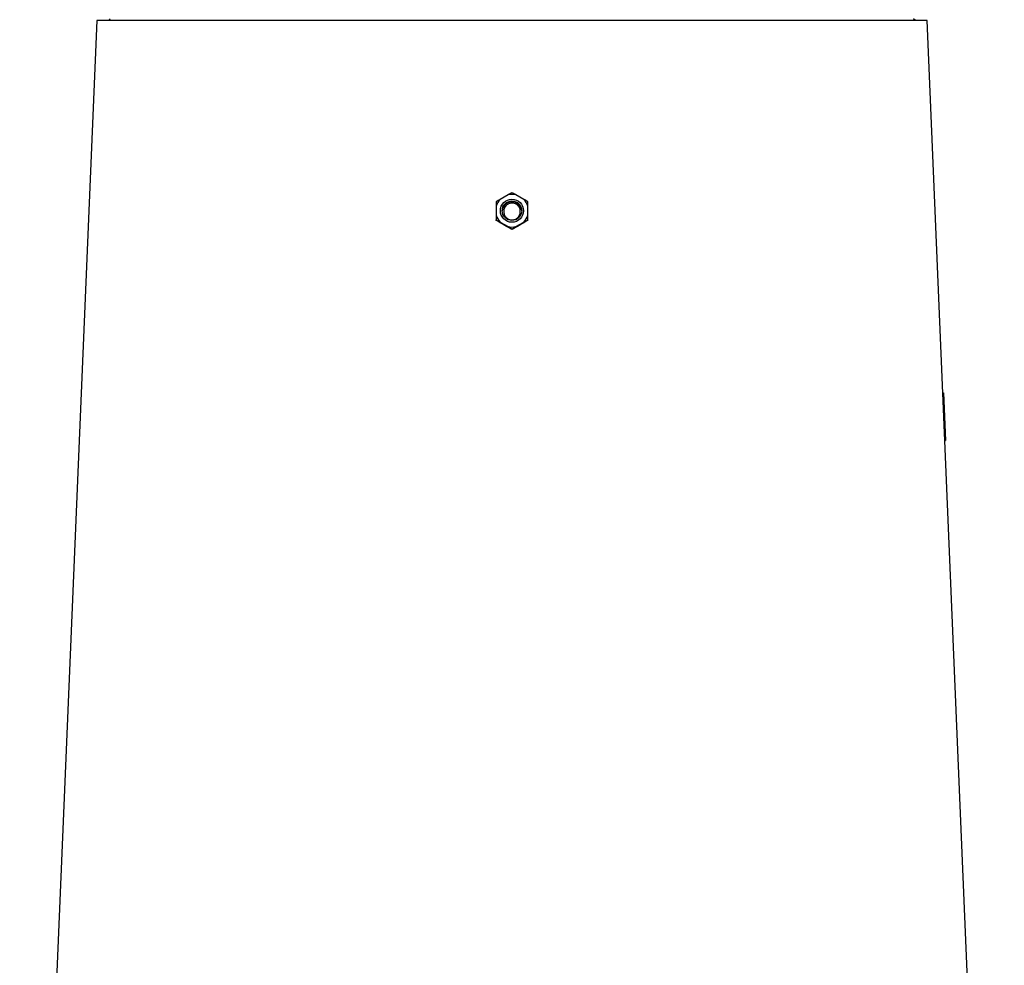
# Model space of a CAD drawing. Header units: millimetres. Extents: x 1600 to 4306, y 988 to 5170.
# Tile 19 of 21: x 1712 to 2744, y 3206 to 4197. Entities that reach past the tile are written whole.
import ezdxf

# ---------------------------------------------------------------- set-up
doc = ezdxf.new("R2010")
doc.units = ezdxf.units.MM
doc.header["$LTSCALE"] = 2

msp = doc.modelspace()

# ---------------------------------------------------------------- linework, layer by layer
at = {"color": 7, "linetype": 'Continuous', "lineweight": 25}
for p, q in [((1793.3, 4195.9), (1712.3, 2271.9)), ((2228.3, 4195.9), (1793.3, 4195.9)), ((1807.3, 4197.9), (1805.3, 4195.9)), ((2663.4, 4195.9), (2228.3, 4195.9)), ((2651.3, 4195.9), (2649.3, 4197.9)), ((2744.4, 2271.9), (2663.4, 4195.9)), ((2224.2, 4013.3), (2216.1, 4008.6)), ((2240.6, 4008.6), (2232.5, 4013.3)), ((2211.9, 4001.4), (2211.9, 3992)), ((2244.8, 3992), (2244.8, 4001.4)), ((2211.9, 3986.5), (2211.9, 3987.1)), ((2216.1, 3984.8), (2224.2, 3980.1)), ((2232.5, 3980.1), (2240.6, 3984.8)), ((2244.8, 3986.5), (2244.8, 3987.1)), ((2228.3, 3977), (2228.3, 3977.6)), ((2679.8, 3805.8), (2680.5, 3805.8)), ((2679.8, 3805.7), (2680.5, 3805.8)), ((2680.5, 3805.8), (2682.6, 3755.8)), ((2681.9, 3755.8), (2682.6, 3755.8))]:
    msp.add_line(p, q, dxfattribs=at)
for radius in [12.1, 10.2]:
    msp.add_circle((2228.3, 3996.7), radius, dxfattribs=at)
for centre, radius, start, end in [((2228.3, 3996.7), 17.1, 135.8201, 164.1359), ((2228.3, 3995.9), 10.2, 89.9742, 177.8692), ((2228.3, 3996.7), 17.1, 75.8606, 104.1394), ((2228.3, 3995.9), 10.2, 2.1308, 90.0258), ((2228.4, 3996.7), 17.1, 15.8641, 44.1799), ((2228.3, 3996.7), 17.1, 195.8641, 224.1799), ((2228.4, 3996.7), 17.1, 315.8201, 344.1359), ((2228.3, 3996.7), 17.1, 255.8606, 284.1394)]:
    msp.add_arc(centre, radius, start, end, dxfattribs=at)
for centre, major_axis, start_param, end_param in [((2239.2, 3951.9), (445.2, -257.6), 1.621659, 1.641449), ((2217.5, 3951.9), (445.2, 257.6), 1.500143, 1.519934)]:
    msp.add_ellipse(centre, major_axis=major_axis, ratio=0.031541, start_param=start_param, end_param=end_param, dxfattribs=at)
for points, knots in [([(2228.3, 4015.6), (2227.7, 4015.2), (2227, 4014.9), (2225.6, 4014.1), (2224.9, 4013.7), (2224.2, 4013.3)], [0, 0, 0, 0, 0.5, 0.5, 1, 1, 1, 1]), ([(2232.5, 4013.3), (2231.8, 4013.7), (2231, 4014.1), (2229.6, 4014.9), (2229, 4015.2), (2228.3, 4015.6)], [0, 0, 0, 0, 0.5, 0.5, 1, 1, 1, 1]), ([(2216.1, 4008.6), (2215.3, 4008.1), (2214.6, 4007.7), (2213.2, 4006.9), (2212.5, 4006.5), (2211.9, 4006.1)], [0, 0, 0, 0, 0.5, 0.5, 1, 1, 1, 1]), ([(2211.9, 4006.1), (2211.9, 4005.4), (2211.9, 4004.6), (2211.9, 4003), (2211.9, 4002.2), (2211.9, 4001.4)], [0, 0, 0, 0, 0.5, 0.5, 1, 1, 1, 1]), ([(2235.4, 3990.8), (2235.1, 3990.3), (2234.7, 3989.9), (2233.9, 3989.1), (2233.4, 3988.7), (2232.5, 3988.1), (2232, 3987.9), (2230.9, 3987.4), (2230.4, 3987.3), (2229.2, 3987.1), (2228.7, 3987.1), (2227.5, 3987.1), (2226.9, 3987.2), (2225.8, 3987.4), (2225.3, 3987.6), (2224.2, 3988.1), (2223.7, 3988.4), (2222.8, 3989.1), (2222.4, 3989.4), (2221.6, 3990.3), (2221.3, 3990.7), (2220.7, 3991.7), (2220.4, 3992.2), (2220, 3993.3), (2219.9, 3993.9), (2219.7, 3995), (2219.7, 3995.6), (2219.7, 3996.7), (2219.8, 3997.3), (2220, 3998.4), (2220.2, 3998.9), (2220.6, 4000), (2220.9, 4000.5), (2221.6, 4001.4), (2221.9, 4001.9), (2222.8, 4002.7), (2223.2, 4003), (2224.2, 4003.6), (2224.7, 4003.9), (2225.8, 4004.3), (2226.3, 4004.5), (2227.4, 4004.7), (2228, 4004.7), (2229.2, 4004.7), (2229.7, 4004.6), (2230.8, 4004.3), (2231.4, 4004.1), (2232.4, 4003.7), (2232.9, 4003.4), (2233.9, 4002.7), (2234.3, 4002.3), (2235.1, 4001.5), (2235.4, 4001), (2236, 4000), (2236.3, 3999.5), (2236.7, 3998.5), (2236.8, 3997.9), (2237, 3996.8), (2237, 3996.2), (2237, 3995.1), (2236.9, 3994.5), (2236.7, 3993.4), (2236.5, 3992.8), (2236, 3991.8), (2235.8, 3991.3), (2235.4, 3990.8)], [0, 0, 0, 0, 0.03125, 0.03125, 0.0625, 0.0625, 0.09375, 0.09375, 0.125, 0.125, 0.15625, 0.15625, 0.1875, 0.1875, 0.21875, 0.21875, 0.25, 0.25, 0.28125, 0.28125, 0.3125, 0.3125, 0.34375, 0.34375, 0.375, 0.375, 0.40625, 0.40625, 0.4375, 0.4375, 0.46875, 0.46875, 0.5, 0.5, 0.53125, 0.53125, 0.5625, 0.5625, 0.59375, 0.59375, 0.625, 0.625, 0.65625, 0.65625, 0.6875, 0.6875, 0.71875, 0.71875, 0.75, 0.75, 0.78125, 0.78125, 0.8125, 0.8125, 0.84375, 0.84375, 0.875, 0.875, 0.90625, 0.90625, 0.9375, 0.9375, 0.96875, 0.96875, 1, 1, 1, 1]), ([(2244.8, 4006.1), (2244.2, 4006.5), (2243.5, 4006.9), (2242.1, 4007.7), (2241.4, 4008.2), (2240.6, 4008.6)], [0, 0, 0, 0, 0.5, 0.5, 1, 1, 1, 1]), ([(2244.8, 4001.4), (2244.8, 4002.2), (2244.8, 4003.1), (2244.8, 4004.6), (2244.8, 4005.3), (2244.8, 4006.1)], [0, 0, 0, 0, 0.5, 0.5, 1, 1, 1, 1]), ([(2211.9, 3992), (2211.9, 3991.1), (2211.9, 3990.3), (2211.9, 3988.6), (2211.9, 3987.8), (2211.9, 3987.1)], [0, 0, 0, 0, 0.5, 0.5, 1, 1, 1, 1]), ([(2211.9, 3987.1), (2212.5, 3986.7), (2213.2, 3986.4), (2214.6, 3985.6), (2215.3, 3985.2), (2216.1, 3984.8)], [0, 0, 0, 0, 0.5, 0.5, 1, 1, 1, 1]), ([(2215.8, 3984.1), (2215.1, 3984.5), (2214.4, 3985), (2213.1, 3985.8), (2212.5, 3986.1), (2211.9, 3986.5)], [0, 0, 0, 0, 0.5, 0.5, 1, 1, 1, 1]), ([(2240.6, 3984.8), (2241.4, 3985.2), (2242.1, 3985.6), (2243.5, 3986.4), (2244.2, 3986.7), (2244.8, 3987.1)], [0, 0, 0, 0, 0.5, 0.5, 1, 1, 1, 1]), ([(2244.8, 3986.5), (2244.2, 3986.1), (2243.6, 3985.8), (2242.2, 3984.9), (2241.5, 3984.5), (2240.8, 3984.1)], [0, 0, 0, 0, 0.5, 0.5, 1, 1, 1, 1]), ([(2244.8, 3987.1), (2244.8, 3987.8), (2244.8, 3988.6), (2244.8, 3990.3), (2244.8, 3991.1), (2244.8, 3992)], [0, 0, 0, 0, 0.5, 0.5, 1, 1, 1, 1]), ([(2224.2, 3980.1), (2224.9, 3979.7), (2225.6, 3979.2), (2227, 3978.4), (2227.7, 3978), (2228.3, 3977.6)], [0, 0, 0, 0, 0.5, 0.5, 1, 1, 1, 1]), ([(2228.3, 3977), (2227.8, 3977.3), (2227.2, 3977.6), (2226, 3978.3), (2225.3, 3978.7), (2224.7, 3979)], [0, 0, 0, 0, 0.5, 0.5, 1, 1, 1, 1]), ([(2228.3, 3977.6), (2229, 3978), (2229.6, 3978.4), (2230.7, 3979), (2231, 3979.2), (2231.8, 3979.7), (2232.1, 3979.9), (2232.5, 3980.1)], [0, 0, 0, 0, 0.5, 0.5, 0.75, 0.75, 1, 1, 1, 1]), ([(2232, 3979), (2231.4, 3978.7), (2230.7, 3978.3), (2229.5, 3977.7), (2228.9, 3977.3), (2228.3, 3977)], [0, 0, 0, 0, 0.5, 0.5, 1, 1, 1, 1])]:
    msp.add_open_spline(points, degree=3, knots=knots, dxfattribs=at)

doc.saveas('drawing.dxf')
